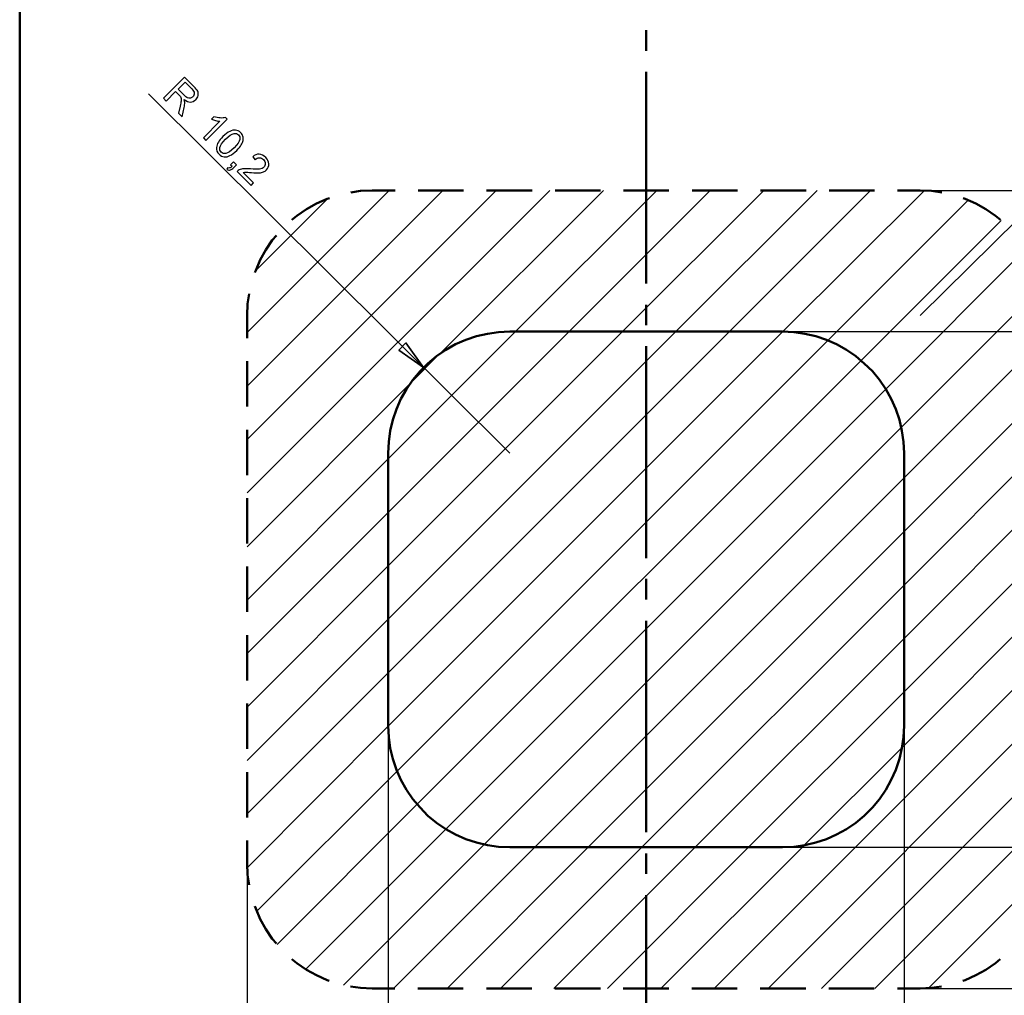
# Model space of a CAD drawing. Header units: centimetres. Extents: x -94 to 21, y -30 to 196.
# Tile 102 of 143: x -12.55 to -4.29, y 21.53 to 29.72. Entities that reach past the tile are written whole.
import ezdxf

# ---------------------------------------------------------------- set-up
doc = ezdxf.new("R2010")
doc.units = ezdxf.units.CM
doc.header["$MEASUREMENT"] = 0
doc.layers.add('Ebene 1', color=7, linetype='Continuous')

msp = doc.modelspace()

# ---------------------------------------------------------------- linework, layer by layer
at = {"layer": 'Ebene 1', "lineweight": 50}
for points in [[(-12.55447, 30.16827), (-12.55447, 30.16827), (-12.55447, 19.70982), (-12.55447, 19.70982)], [(-7.29455, 29.63487), (-7.29455, 29.63487), (-7.29455, 29.4613), (-7.29455, 29.4613)], [(-7.29455, 29.2835), (-7.29455, 29.2835), (-7.29455, 27.50762), (-7.29455, 27.50762)], [(-7.29455, 27.32982), (-7.29455, 27.32982), (-7.29455, 27.15837), (-7.29455, 27.15837)], [(-8.89475, 26.9975), (-8.89475, 26.9975), (-8.80797, 27.0356), (-8.80797, 27.0356)], [(-8.80797, 27.0356), (-8.80797, 27.0356), (-8.71907, 27.06524), (-8.71907, 27.06524)], [(-8.71907, 27.06524), (-8.71907, 27.06524), (-8.62805, 27.0864), (-8.62805, 27.0864)], [(-8.62805, 27.0864), (-8.62805, 27.0864), (-8.53492, 27.0991), (-8.53492, 27.0991)], [(-8.53492, 27.0991), (-8.53492, 27.0991), (-8.43967, 27.10334), (-8.43967, 27.10334)], [(-6.14943, 27.10334), (-6.14943, 27.10334), (-8.43967, 27.10334), (-8.43967, 27.10334)], [(-6.14943, 27.10334), (-6.14943, 27.10334), (-6.0563, 27.0991), (-6.0563, 27.0991)], [(-6.0563, 27.0991), (-6.0563, 27.0991), (-5.96317, 27.0864), (-5.96317, 27.0864)], [(-5.96317, 27.0864), (-5.96317, 27.0864), (-5.87003, 27.06524), (-5.87003, 27.06524)], [(-5.87003, 27.06524), (-5.87003, 27.06524), (-5.78113, 27.0356), (-5.78113, 27.0356)], [(-5.78113, 27.0356), (-5.78113, 27.0356), (-5.69647, 26.9975), (-5.69647, 26.9975)], [(-9.05562, 26.89802), (-9.05562, 26.89802), (-8.9773, 26.95094), (-8.9773, 26.95094)], [(-8.9773, 26.95094), (-8.9773, 26.95094), (-8.89475, 26.9975), (-8.89475, 26.9975)], [(-7.29455, 26.98057), (-7.29455, 26.98057), (-7.29455, 25.20257), (-7.29455, 25.20257)], [(-5.69647, 26.9975), (-5.69647, 26.9975), (-5.61392, 26.95094), (-5.61392, 26.95094)], [(-5.61392, 26.95094), (-5.61392, 26.95094), (-5.5356, 26.89802), (-5.5356, 26.89802)], [(-9.12758, 26.83664), (-9.12758, 26.83664), (-9.05562, 26.89802), (-9.05562, 26.89802)], [(-5.5356, 26.89802), (-5.5356, 26.89802), (-5.46363, 26.83664), (-5.46363, 26.83664)], [(-9.1932, 26.77102), (-9.1932, 26.77102), (-9.12758, 26.83664), (-9.12758, 26.83664)], [(-5.46363, 26.83664), (-5.46363, 26.83664), (-5.3959, 26.77102), (-5.3959, 26.77102)], [(-9.25458, 26.69905), (-9.25458, 26.69905), (-9.1932, 26.77102), (-9.1932, 26.77102)], [(-5.3959, 26.77102), (-5.3959, 26.77102), (-5.33663, 26.69905), (-5.33663, 26.69905)], [(-9.35407, 26.53819), (-9.35407, 26.53819), (-9.3075, 26.62074), (-9.3075, 26.62074)], [(-9.3075, 26.62074), (-9.3075, 26.62074), (-9.25458, 26.69905), (-9.25458, 26.69905)], [(-5.33663, 26.69905), (-5.33663, 26.69905), (-5.28372, 26.62074), (-5.28372, 26.62074)], [(-5.28372, 26.62074), (-5.28372, 26.62074), (-5.23715, 26.53819), (-5.23715, 26.53819)], [(-9.39217, 26.4514), (-9.39217, 26.4514), (-9.35407, 26.53819), (-9.35407, 26.53819)], [(-5.23715, 26.53819), (-5.23715, 26.53819), (-5.19905, 26.4514), (-5.19905, 26.4514)], [(-9.4218, 26.3625), (-9.4218, 26.3625), (-9.39217, 26.4514), (-9.39217, 26.4514)], [(-5.19905, 26.4514), (-5.19905, 26.4514), (-5.16942, 26.3625), (-5.16942, 26.3625)], [(-9.44297, 26.27149), (-9.44297, 26.27149), (-9.4218, 26.3625), (-9.4218, 26.3625)], [(-5.16942, 26.3625), (-5.16942, 26.3625), (-5.14825, 26.27149), (-5.14825, 26.27149)], [(-9.45567, 26.17835), (-9.45567, 26.17835), (-9.44297, 26.27149), (-9.44297, 26.27149)], [(-5.14825, 26.27149), (-5.14825, 26.27149), (-5.13555, 26.17835), (-5.13555, 26.17835)], [(-9.4599, 26.0831), (-9.4599, 26.0831), (-9.45567, 26.17835), (-9.45567, 26.17835)], [(-5.13555, 26.17835), (-5.13555, 26.17835), (-5.1292, 26.0831), (-5.1292, 26.0831)], [(-9.4599, 26.0831), (-9.4599, 26.0831), (-9.4599, 23.79287), (-9.4599, 23.79287)], [(-5.1292, 23.79287), (-5.1292, 23.79287), (-5.1292, 26.0831), (-5.1292, 26.0831)], [(-7.29455, 25.02688), (-7.29455, 25.02688), (-7.29455, 24.85332), (-7.29455, 24.85332)], [(-7.29455, 24.67552), (-7.29455, 24.67552), (-7.29455, 22.89963), (-7.29455, 22.89963)], [(-9.45567, 23.69974), (-9.45567, 23.69974), (-9.4599, 23.79287), (-9.4599, 23.79287)], [(-5.1292, 23.79287), (-5.1292, 23.79287), (-5.13555, 23.69974), (-5.13555, 23.69974)], [(-9.44297, 23.6066), (-9.44297, 23.6066), (-9.45567, 23.69974), (-9.45567, 23.69974)], [(-5.13555, 23.69974), (-5.13555, 23.69974), (-5.14825, 23.6066), (-5.14825, 23.6066)], [(-9.4218, 23.51559), (-9.4218, 23.51559), (-9.44297, 23.6066), (-9.44297, 23.6066)], [(-5.14825, 23.6066), (-5.14825, 23.6066), (-5.16942, 23.51559), (-5.16942, 23.51559)], [(-9.39217, 23.42457), (-9.39217, 23.42457), (-9.4218, 23.51559), (-9.4218, 23.51559)], [(-5.16942, 23.51559), (-5.16942, 23.51559), (-5.19905, 23.42457), (-5.19905, 23.42457)], [(-9.35407, 23.3399), (-9.35407, 23.3399), (-9.39217, 23.42457), (-9.39217, 23.42457)], [(-5.19905, 23.42457), (-5.19905, 23.42457), (-5.23715, 23.3399), (-5.23715, 23.3399)], [(-9.3075, 23.25735), (-9.3075, 23.25735), (-9.35407, 23.3399), (-9.35407, 23.3399)], [(-5.23715, 23.3399), (-5.23715, 23.3399), (-5.28372, 23.25735), (-5.28372, 23.25735)], [(-9.25458, 23.17904), (-9.25458, 23.17904), (-9.3075, 23.25735), (-9.3075, 23.25735)], [(-5.28372, 23.25735), (-5.28372, 23.25735), (-5.33663, 23.17904), (-5.33663, 23.17904)], [(-9.1932, 23.10707), (-9.1932, 23.10707), (-9.25458, 23.17904), (-9.25458, 23.17904)], [(-5.33663, 23.17904), (-5.33663, 23.17904), (-5.3959, 23.10707), (-5.3959, 23.10707)], [(-9.12758, 23.03934), (-9.12758, 23.03934), (-9.1932, 23.10707), (-9.1932, 23.10707)], [(-5.3959, 23.10707), (-5.3959, 23.10707), (-5.46363, 23.03934), (-5.46363, 23.03934)], [(-9.05562, 22.98007), (-9.05562, 22.98007), (-9.12758, 23.03934), (-9.12758, 23.03934)], [(-8.9773, 22.92715), (-8.9773, 22.92715), (-9.05562, 22.98007), (-9.05562, 22.98007)], [(-5.5356, 22.98007), (-5.5356, 22.98007), (-5.61392, 22.92715), (-5.61392, 22.92715)], [(-5.46363, 23.03934), (-5.46363, 23.03934), (-5.5356, 22.98007), (-5.5356, 22.98007)], [(-8.89475, 22.88059), (-8.89475, 22.88059), (-8.9773, 22.92715), (-8.9773, 22.92715)], [(-5.61392, 22.92715), (-5.61392, 22.92715), (-5.69647, 22.88059), (-5.69647, 22.88059)], [(-8.80797, 22.84249), (-8.80797, 22.84249), (-8.89475, 22.88059), (-8.89475, 22.88059)], [(-8.71907, 22.81285), (-8.71907, 22.81285), (-8.80797, 22.84249), (-8.80797, 22.84249)], [(-5.78113, 22.84249), (-5.78113, 22.84249), (-5.87003, 22.81285), (-5.87003, 22.81285)], [(-5.69647, 22.88059), (-5.69647, 22.88059), (-5.78113, 22.84249), (-5.78113, 22.84249)], [(-8.62805, 22.79169), (-8.62805, 22.79169), (-8.71907, 22.81285), (-8.71907, 22.81285)], [(-8.53492, 22.77899), (-8.53492, 22.77899), (-8.62805, 22.79169), (-8.62805, 22.79169)], [(-8.43967, 22.77475), (-8.43967, 22.77475), (-8.53492, 22.77899), (-8.53492, 22.77899)], [(-8.43967, 22.77475), (-8.43967, 22.77475), (-6.14943, 22.77475), (-6.14943, 22.77475)], [(-6.0563, 22.77899), (-6.0563, 22.77899), (-6.14943, 22.77475), (-6.14943, 22.77475)], [(-5.96317, 22.79169), (-5.96317, 22.79169), (-6.0563, 22.77899), (-6.0563, 22.77899)], [(-5.87003, 22.81285), (-5.87003, 22.81285), (-5.96317, 22.79169), (-5.96317, 22.79169)], [(-7.29455, 22.72183), (-7.29455, 22.72183), (-7.29455, 22.55038), (-7.29455, 22.55038)], [(-7.29455, 22.37258), (-7.29455, 22.37258), (-7.29455, 20.59458), (-7.29455, 20.59458)]]:
    msp.add_open_spline(points, degree=3, dxfattribs=at)
at = {"layer": 'Ebene 1', "lineweight": 25}
for points in [[(-4.99585, 27.2388), (-4.99585, 27.2388), (-2.73737, 29.46765), (-2.73737, 29.46765)], [(-4.99585, 28.28867), (-4.99585, 28.28867), (-0.22488, 28.28867), (-0.22488, 28.28867)], [(-10.64523, 22.63929), (-10.64523, 22.63929), (-10.64523, 17.34762), (-10.64523, 17.34762)], [(-4.99585, 21.58942), (-4.99585, 21.58942), (-0.22488, 21.58942), (-0.22488, 21.58942)]]:
    msp.add_open_spline(points, degree=3, dxfattribs=at)
at = {"layer": 'Ebene 1', "color": 252}
for points, knots in [([(-11.34737, 29.06291), (-11.34737, 29.06291), (-11.17055, 29.24096), (-11.17055, 29.24096), (-11.17055, 29.24096), (-11.09163, 29.1626), (-11.09163, 29.1626), (-11.07576, 29.14683), (-11.0653, 29.13324), (-11.06022, 29.12185), (-11.05515, 29.11047), (-11.05415, 29.09828), (-11.05724, 29.08531), (-11.06034, 29.07233), (-11.06678, 29.06094), (-11.07649, 29.05116), (-11.08905, 29.03852), (-11.10373, 29.03195), (-11.1205, 29.03139), (-11.13727, 29.03083), (-11.1553, 29.03788), (-11.17472, 29.05247), (-11.17142, 29.04327), (-11.16966, 29.03559), (-11.16932, 29.02949), (-11.16869, 29.01635), (-11.17004, 29.00198), (-11.17338, 28.98644), (-11.17338, 28.98644), (-11.19074, 28.90736), (-11.19074, 28.90736), (-11.19074, 28.90736), (-11.22017, 28.93658), (-11.22017, 28.93658), (-11.22017, 28.93658), (-11.20691, 28.99702), (-11.20691, 28.99702), (-11.20309, 29.01454), (-11.20066, 29.02835), (-11.19946, 29.03843), (-11.19829, 29.04855), (-11.19836, 29.05644), (-11.19963, 29.06222), (-11.20088, 29.06792), (-11.20293, 29.07308), (-11.20567, 29.07761), (-11.20778, 29.08078), (-11.21185, 29.08539), (-11.21794, 29.09144), (-11.21794, 29.09144), (-11.24522, 29.11853), (-11.24522, 29.11853), (-11.24522, 29.11853), (-11.32375, 29.03945), (-11.32375, 29.03945), (-11.32375, 29.03945), (-11.34737, 29.06291), (-11.34737, 29.06291)], [0, 0, 0, 0, 0.0526316, 0.0526316, 0.0526316, 0.1052632, 0.1052632, 0.1052632, 0.1578947, 0.1578947, 0.1578947, 0.2105263, 0.2105263, 0.2105263, 0.2631579, 0.2631579, 0.2631579, 0.3157895, 0.3157895, 0.3157895, 0.3684211, 0.3684211, 0.3684211, 0.4210526, 0.4210526, 0.4210526, 0.4736842, 0.4736842, 0.4736842, 0.5263158, 0.5263158, 0.5263158, 0.5789474, 0.5789474, 0.5789474, 0.6315789, 0.6315789, 0.6315789, 0.6842105, 0.6842105, 0.6842105, 0.7368421, 0.7368421, 0.7368421, 0.7894737, 0.7894737, 0.7894737, 0.8421053, 0.8421053, 0.8421053, 0.8947368, 0.8947368, 0.8947368, 0.9473684, 0.9473684, 0.9473684, 1, 1, 1, 1]), ([(-11.22497, 29.13892), (-11.22497, 29.13892), (-11.1744, 29.0887), (-11.1744, 29.0887), (-11.16362, 29.078), (-11.15413, 29.07081), (-11.14586, 29.06703), (-11.13762, 29.06322), (-11.12949, 29.06222), (-11.12148, 29.06406), (-11.11348, 29.06582), (-11.10663, 29.06956), (-11.10091, 29.07533), (-11.09255, 29.08374), (-11.08866, 29.0937), (-11.08937, 29.10518), (-11.09007, 29.11667), (-11.09701, 29.12891), (-11.11015, 29.14196), (-11.11015, 29.14196), (-11.16644, 29.19786), (-11.16644, 29.19786), (-11.16644, 29.19786), (-11.22497, 29.13892), (-11.22497, 29.13892)], [0, 0, 0, 0, 0.125, 0.125, 0.125, 0.25, 0.25, 0.25, 0.375, 0.375, 0.375, 0.5, 0.5, 0.5, 0.625, 0.625, 0.625, 0.75, 0.75, 0.75, 0.875, 0.875, 0.875, 1, 1, 1, 1]), ([(-10.99086, 28.70902), (-10.99086, 28.70902), (-11.01275, 28.73076), (-11.01275, 28.73076), (-11.01275, 28.73076), (-10.87437, 28.8701), (-10.87437, 28.8701), (-10.88465, 28.87026), (-10.89656, 28.87213), (-10.91007, 28.87559), (-10.9236, 28.87906), (-10.93505, 28.88294), (-10.94432, 28.88721), (-10.94432, 28.88721), (-10.92333, 28.90834), (-10.92333, 28.90834), (-10.90542, 28.90192), (-10.88782, 28.89826), (-10.8705, 28.89738), (-10.85323, 28.89645), (-10.83887, 28.8979), (-10.8274, 28.90182), (-10.8274, 28.90182), (-10.8133, 28.88783), (-10.8133, 28.88783), (-10.8133, 28.88783), (-10.99086, 28.70902), (-10.99086, 28.70902)], [0, 0, 0, 0, 0.1111111, 0.1111111, 0.1111111, 0.2222222, 0.2222222, 0.2222222, 0.3333333, 0.3333333, 0.3333333, 0.4444444, 0.4444444, 0.4444444, 0.5555556, 0.5555556, 0.5555556, 0.6666667, 0.6666667, 0.6666667, 0.7777778, 0.7777778, 0.7777778, 0.8888889, 0.8888889, 0.8888889, 1, 1, 1, 1]), ([(-10.84809, 28.74082), (-10.82722, 28.76184), (-10.80819, 28.77669), (-10.79113, 28.78526), (-10.77397, 28.79382), (-10.75771, 28.79735), (-10.74229, 28.7958), (-10.72692, 28.79427), (-10.71277, 28.78706), (-10.69984, 28.77421), (-10.69031, 28.76475), (-10.68383, 28.75453), (-10.6804, 28.74346), (-10.67701, 28.73245), (-10.67656, 28.72097), (-10.67912, 28.70911), (-10.68165, 28.69728), (-10.68677, 28.68483), (-10.69444, 28.6718), (-10.70208, 28.65872), (-10.7147, 28.64335), (-10.7322, 28.62573), (-10.75294, 28.60484), (-10.77189, 28.59007), (-10.78892, 28.58147), (-10.80598, 28.57282), (-10.82225, 28.56929), (-10.83771, 28.5708), (-10.85311, 28.57228), (-10.86735, 28.5795), (-10.88037, 28.59242), (-10.89748, 28.60942), (-10.9049, 28.6289), (-10.90254, 28.65083), (-10.89945, 28.6774), (-10.88131, 28.70737), (-10.84809, 28.74082)], [0, 0, 0, 0, 0.0833333, 0.0833333, 0.0833333, 0.1666667, 0.1666667, 0.1666667, 0.25, 0.25, 0.25, 0.3333333, 0.3333333, 0.3333333, 0.4166667, 0.4166667, 0.4166667, 0.5, 0.5, 0.5, 0.5833333, 0.5833333, 0.5833333, 0.6666667, 0.6666667, 0.6666667, 0.75, 0.75, 0.75, 0.8333333, 0.8333333, 0.8333333, 0.9166667, 0.9166667, 0.9166667, 1, 1, 1, 1]), ([(-10.82579, 28.71852), (-10.85489, 28.68921), (-10.87083, 28.66636), (-10.87355, 28.64994), (-10.8763, 28.63349), (-10.87262, 28.6203), (-10.86258, 28.61033), (-10.85255, 28.60037), (-10.83928, 28.59682), (-10.82285, 28.59969), (-10.80638, 28.60259), (-10.78367, 28.61866), (-10.75466, 28.64788), (-10.72556, 28.67718), (-10.70961, 28.70004), (-10.7069, 28.71645), (-10.70411, 28.73285), (-10.70788, 28.74613), (-10.71812, 28.7563), (-10.72815, 28.76627), (-10.74043, 28.76999), (-10.75488, 28.76745), (-10.77312, 28.76409), (-10.79677, 28.74774), (-10.82579, 28.71852)], [0, 0, 0, 0, 0.125, 0.125, 0.125, 0.25, 0.25, 0.25, 0.375, 0.375, 0.375, 0.5, 0.5, 0.5, 0.625, 0.625, 0.625, 0.75, 0.75, 0.75, 0.875, 0.875, 0.875, 1, 1, 1, 1]), ([(-10.78397, 28.50376), (-10.78397, 28.50376), (-10.75927, 28.52863), (-10.75927, 28.52863), (-10.75927, 28.52863), (-10.7344, 28.50394), (-10.7344, 28.50394), (-10.7344, 28.50394), (-10.7591, 28.47906), (-10.7591, 28.47906), (-10.76819, 28.4699), (-10.77717, 28.4641), (-10.78605, 28.4617), (-10.79488, 28.45928), (-10.80442, 28.46003), (-10.81456, 28.464), (-10.81456, 28.464), (-10.81114, 28.47938), (-10.81114, 28.47938), (-10.80449, 28.4768), (-10.79812, 28.47641), (-10.79209, 28.47817), (-10.78599, 28.47993), (-10.77915, 28.48432), (-10.77157, 28.49145), (-10.77157, 28.49145), (-10.78397, 28.50376), (-10.78397, 28.50376)], [0, 0, 0, 0, 0.1111111, 0.1111111, 0.1111111, 0.2222222, 0.2222222, 0.2222222, 0.3333333, 0.3333333, 0.3333333, 0.4444444, 0.4444444, 0.4444444, 0.5555556, 0.5555556, 0.5555556, 0.6666667, 0.6666667, 0.6666667, 0.7777778, 0.7777778, 0.7777778, 0.8888889, 0.8888889, 0.8888889, 1, 1, 1, 1]), ([(-10.59042, 28.35256), (-10.59042, 28.35256), (-10.61117, 28.33167), (-10.61117, 28.33167), (-10.61117, 28.33167), (-10.72905, 28.44874), (-10.72905, 28.44874), (-10.72399, 28.45417), (-10.7181, 28.45835), (-10.71137, 28.46139), (-10.70041, 28.46639), (-10.6877, 28.46949), (-10.67332, 28.47061), (-10.65896, 28.47174), (-10.64053, 28.47122), (-10.61806, 28.46907), (-10.58302, 28.4658), (-10.55745, 28.46535), (-10.54138, 28.46785), (-10.52528, 28.47029), (-10.51313, 28.47567), (-10.50489, 28.48396), (-10.49629, 28.49262), (-10.49216, 28.503), (-10.49244, 28.51515), (-10.49277, 28.52725), (-10.49794, 28.5383), (-10.50793, 28.54822), (-10.5185, 28.55871), (-10.53008, 28.56396), (-10.54267, 28.56396), (-10.55523, 28.564), (-10.56707, 28.55846), (-10.57822, 28.5474), (-10.57822, 28.5474), (-10.59839, 28.57186), (-10.59839, 28.57186), (-10.58022, 28.58709), (-10.56174, 28.59409), (-10.54298, 28.59291), (-10.52418, 28.5917), (-10.50635, 28.58272), (-10.4894, 28.56588), (-10.47232, 28.54892), (-10.46346, 28.53073), (-10.46294, 28.51136), (-10.46237, 28.49195), (-10.46908, 28.47524), (-10.483, 28.46123), (-10.49008, 28.4541), (-10.49848, 28.44854), (-10.50826, 28.44459), (-10.51804, 28.44054), (-10.53009, 28.4381), (-10.54442, 28.43719), (-10.55875, 28.43636), (-10.58039, 28.43702), (-10.60923, 28.43932), (-10.63332, 28.44134), (-10.64919, 28.44227), (-10.65683, 28.44205), (-10.66447, 28.44182), (-10.67144, 28.44092), (-10.67784, 28.43937), (-10.67784, 28.43937), (-10.59042, 28.35256), (-10.59042, 28.35256)], [0, 0, 0, 0, 0.0454545, 0.0454545, 0.0454545, 0.0909091, 0.0909091, 0.0909091, 0.1363636, 0.1363636, 0.1363636, 0.1818182, 0.1818182, 0.1818182, 0.2272727, 0.2272727, 0.2272727, 0.2727273, 0.2727273, 0.2727273, 0.3181818, 0.3181818, 0.3181818, 0.3636364, 0.3636364, 0.3636364, 0.4090909, 0.4090909, 0.4090909, 0.4545455, 0.4545455, 0.4545455, 0.5, 0.5, 0.5, 0.5454545, 0.5454545, 0.5454545, 0.5909091, 0.5909091, 0.5909091, 0.6363636, 0.6363636, 0.6363636, 0.6818182, 0.6818182, 0.6818182, 0.7272727, 0.7272727, 0.7272727, 0.7727273, 0.7727273, 0.7727273, 0.8181818, 0.8181818, 0.8181818, 0.8636364, 0.8636364, 0.8636364, 0.9090909, 0.9090909, 0.9090909, 0.9545455, 0.9545455, 0.9545455, 1, 1, 1, 1]), ([(-9.31173, 27.00809), (-9.31173, 27.00809), (-9.16357, 26.80277), (-9.16357, 26.80277), (-9.16357, 26.80277), (-9.371, 26.94882), (-9.371, 26.94882), (-9.371, 26.94882), (-9.31173, 27.00809), (-9.31173, 27.00809)], [0, 0, 0, 0, 0.3333333, 0.3333333, 0.3333333, 0.6666667, 0.6666667, 0.6666667, 1, 1, 1, 1])]:
    msp.add_open_spline(points, degree=3, knots=knots, dxfattribs=at)
at = {"layer": 'Ebene 1', "color": 252, "lineweight": 25}
for points in [[(-8.43967, 26.0831), (-8.43967, 26.0831), (-11.47285, 29.09935), (-11.47285, 29.09935)], [(-6.14943, 27.10334), (-6.14943, 27.10334), (-1.29168, 27.10334), (-1.29168, 27.10334)], [(-9.371, 26.94882), (-9.371, 26.94882), (-9.31173, 27.00809), (-9.31173, 27.00809)], [(-9.16357, 26.80277), (-9.16357, 26.80277), (-9.371, 26.94882), (-9.371, 26.94882)], [(-9.31173, 27.00809), (-9.31173, 27.00809), (-9.16357, 26.80277), (-9.16357, 26.80277)], [(-9.4599, 23.79287), (-9.4599, 23.79287), (-9.4599, 18.3488), (-9.4599, 18.3488)], [(-5.1292, 23.79287), (-5.1292, 23.79287), (-5.1292, 18.3488), (-5.1292, 18.3488)], [(-6.14943, 22.77475), (-6.14943, 22.77475), (-1.29168, 22.77475), (-1.29168, 22.77475)]]:
    msp.add_open_spline(points, degree=3, dxfattribs=at)
at = {"layer": 'Ebene 1', "color": 1, "lineweight": 35}
for points in [[(-9.45143, 28.28867), (-9.45143, 28.28867), (-10.64523, 27.09487), (-10.64523, 27.09487)], [(-9.0027, 28.28867), (-9.0027, 28.28867), (-10.64523, 26.64614), (-10.64523, 26.64614)], [(-8.55397, 28.28867), (-8.55397, 28.28867), (-10.64523, 26.1974), (-10.64523, 26.1974)], [(-8.10523, 28.28867), (-8.10523, 28.28867), (-10.64523, 25.74867), (-10.64523, 25.74867)], [(-7.65438, 28.28867), (-7.65438, 28.28867), (-9.0281, 26.91707), (-9.0281, 26.91707)], [(-7.20565, 28.28867), (-7.20565, 28.28867), (-8.39098, 27.10334), (-8.39098, 27.10334)], [(-6.75692, 28.28867), (-6.75692, 28.28867), (-7.94225, 27.10334), (-7.94225, 27.10334)], [(-6.30818, 28.28867), (-6.30818, 28.28867), (-7.49352, 27.10334), (-7.49352, 27.10334)], [(-5.85945, 28.28867), (-5.85945, 28.28867), (-7.04478, 27.10334), (-7.04478, 27.10334)], [(-5.41072, 28.28867), (-5.41072, 28.28867), (-6.59605, 27.10334), (-6.59605, 27.10334)], [(-4.96198, 28.28655), (-4.96198, 28.28655), (-6.14732, 27.10334), (-6.14732, 27.10334)], [(-9.97002, 28.21882), (-9.97002, 28.21882), (-10.57538, 27.61345), (-10.57538, 27.61345)], [(-4.59157, 28.20824), (-4.59157, 28.20824), (-5.77055, 27.02925), (-5.77055, 27.02925)], [(-4.31428, 28.03679), (-4.31428, 28.03679), (-5.49115, 26.85992), (-5.49115, 26.85992)], [(-5.28372, 26.62074), (-5.28372, 26.62074), (-4.10685, 27.7976), (-4.10685, 27.7976)], [(-5.1546, 26.299), (-5.1546, 26.299), (-3.9735, 27.4801), (-3.9735, 27.4801)], [(-8.39098, 27.10333), (-8.39098, 27.10333), (-9.4599, 26.03442), (-9.4599, 26.03442)], [(-7.94225, 27.10333), (-7.94225, 27.10333), (-9.4599, 25.58568), (-9.4599, 25.58568)], [(-7.49352, 27.10333), (-7.49352, 27.10333), (-9.4599, 25.13695), (-9.4599, 25.13695)], [(-7.04478, 27.10333), (-7.04478, 27.10333), (-9.4599, 24.68822), (-9.4599, 24.68822)], [(-6.59605, 27.10333), (-6.59605, 27.10333), (-9.4599, 24.23948), (-9.4599, 24.23948)], [(-6.14732, 27.10333), (-6.14732, 27.10333), (-9.4599, 23.79075), (-9.4599, 23.79075)], [(-8.39098, 27.10333), (-8.39098, 27.10333), (-9.4599, 26.03442), (-9.4599, 26.03442)], [(-7.94225, 27.10333), (-7.94225, 27.10333), (-9.4599, 25.58568), (-9.4599, 25.58568)], [(-7.49352, 27.10333), (-7.49352, 27.10333), (-9.4599, 25.13695), (-9.4599, 25.13695)], [(-7.04478, 27.10333), (-7.04478, 27.10333), (-9.4599, 24.68822), (-9.4599, 24.68822)], [(-6.59605, 27.10333), (-6.59605, 27.10333), (-9.4599, 24.23948), (-9.4599, 24.23948)], [(-6.14732, 27.10333), (-6.14732, 27.10333), (-9.4599, 23.79075), (-9.4599, 23.79075)], [(-5.1292, 25.87567), (-5.1292, 25.87567), (-3.94598, 27.05889), (-3.94598, 27.05889)], [(-5.77055, 27.02925), (-5.77055, 27.02925), (-9.38582, 23.41398), (-9.38582, 23.41398)], [(-5.77055, 27.02925), (-5.77055, 27.02925), (-9.38582, 23.41398), (-9.38582, 23.41398)], [(-9.02598, 26.91918), (-9.02598, 26.91918), (-9.27575, 26.66942), (-9.27575, 26.66942)], [(-9.02598, 26.91918), (-9.02598, 26.91918), (-9.27575, 26.66942), (-9.27575, 26.66942)], [(-5.49115, 26.86203), (-5.49115, 26.86203), (-9.2186, 23.13458), (-9.2186, 23.13458)], [(-5.49115, 26.86203), (-5.49115, 26.86203), (-9.2186, 23.13458), (-9.2186, 23.13458)], [(-9.27363, 26.67154), (-9.27363, 26.67154), (-10.64523, 25.29782), (-10.64523, 25.29782)], [(-8.9773, 22.92715), (-8.9773, 22.92715), (-5.28372, 26.62073), (-5.28372, 26.62073)], [(-8.9773, 22.92715), (-8.9773, 22.92715), (-5.28372, 26.62073), (-5.28372, 26.62073)], [(-5.1292, 25.42482), (-5.1292, 25.42482), (-3.94598, 26.61015), (-3.94598, 26.61015)], [(-8.65557, 22.79803), (-8.65557, 22.79803), (-5.1546, 26.299), (-5.1546, 26.299)], [(-8.65557, 22.79803), (-8.65557, 22.79803), (-5.1546, 26.299), (-5.1546, 26.299)], [(-5.1292, 24.97609), (-5.1292, 24.97609), (-3.94598, 26.16142), (-3.94598, 26.16142)], [(-9.4599, 26.03442), (-9.4599, 26.03442), (-10.64523, 24.84909), (-10.64523, 24.84909)], [(-8.23012, 22.77475), (-8.23012, 22.77475), (-5.1292, 25.87567), (-5.1292, 25.87567)], [(-8.23012, 22.77475), (-8.23012, 22.77475), (-5.1292, 25.87567), (-5.1292, 25.87567)], [(-5.1292, 24.52735), (-5.1292, 24.52735), (-3.94598, 25.71269), (-3.94598, 25.71269)], [(-9.4599, 25.58569), (-9.4599, 25.58569), (-10.64523, 24.40035), (-10.64523, 24.40035)], [(-7.78138, 22.77475), (-7.78138, 22.77475), (-5.1292, 25.42482), (-5.1292, 25.42482)], [(-7.78138, 22.77475), (-7.78138, 22.77475), (-5.1292, 25.42482), (-5.1292, 25.42482)], [(-5.1292, 24.07862), (-5.1292, 24.07862), (-3.94598, 25.26395), (-3.94598, 25.26395)], [(-9.4599, 25.13695), (-9.4599, 25.13695), (-10.64523, 23.95162), (-10.64523, 23.95162)], [(-7.33265, 22.77475), (-7.33265, 22.77475), (-5.1292, 24.97608), (-5.1292, 24.97608)], [(-7.33265, 22.77475), (-7.33265, 22.77475), (-5.1292, 24.97608), (-5.1292, 24.97608)], [(-5.14613, 23.61295), (-5.14613, 23.61295), (-3.94598, 24.81522), (-3.94598, 24.81522)], [(-9.4599, 24.68822), (-9.4599, 24.68822), (-10.64523, 23.50289), (-10.64523, 23.50289)], [(-6.88392, 22.77475), (-6.88392, 22.77475), (-5.1292, 24.52735), (-5.1292, 24.52735)], [(-6.88392, 22.77475), (-6.88392, 22.77475), (-5.1292, 24.52735), (-5.1292, 24.52735)], [(-6.72305, 21.58942), (-6.72305, 21.58942), (-3.94598, 24.36649), (-3.94598, 24.36649)], [(-9.4599, 24.23949), (-9.4599, 24.23949), (-10.64523, 23.05415), (-10.64523, 23.05415)], [(-6.43518, 22.77475), (-6.43518, 22.77475), (-5.1292, 24.07862), (-5.1292, 24.07862)], [(-6.43518, 22.77475), (-6.43518, 22.77475), (-5.1292, 24.07862), (-5.1292, 24.07862)], [(-6.2722, 21.58942), (-6.2722, 21.58942), (-3.94598, 23.91564), (-3.94598, 23.91564)], [(-9.4599, 23.79075), (-9.4599, 23.79075), (-10.64312, 22.60542), (-10.64312, 22.60542)], [(-5.96952, 22.79168), (-5.96952, 22.79168), (-5.14613, 23.61295), (-5.14613, 23.61295)], [(-5.96952, 22.79168), (-5.96952, 22.79168), (-5.14613, 23.61295), (-5.14613, 23.61295)], [(-9.38582, 23.41399), (-9.38582, 23.41399), (-10.5648, 22.23712), (-10.5648, 22.23712)], [(-5.82347, 21.58942), (-5.82347, 21.58942), (-3.94598, 23.4669), (-3.94598, 23.4669)], [(-9.21648, 23.13458), (-9.21648, 23.13458), (-10.39335, 21.95772), (-10.39335, 21.95772)], [(-5.37473, 21.58942), (-5.37473, 21.58942), (-3.94598, 23.01817), (-3.94598, 23.01817)], [(-10.15205, 21.75028), (-10.15205, 21.75028), (-8.9773, 22.92715), (-8.9773, 22.92715)], [(-9.83667, 21.61694), (-9.83667, 21.61694), (-8.65557, 22.79804), (-8.65557, 22.79804)], [(-9.41545, 21.58942), (-9.41545, 21.58942), (-8.23012, 22.77475), (-8.23012, 22.77475)], [(-8.96672, 21.58942), (-8.96672, 21.58942), (-7.78138, 22.77475), (-7.78138, 22.77475)], [(-8.51798, 21.58942), (-8.51798, 21.58942), (-7.33265, 22.77475), (-7.33265, 22.77475)], [(-8.06925, 21.58942), (-8.06925, 21.58942), (-6.88392, 22.77475), (-6.88392, 22.77475)], [(-7.62052, 21.58942), (-7.62052, 21.58942), (-6.43518, 22.77475), (-6.43518, 22.77475)], [(-7.17178, 21.58942), (-7.17178, 21.58942), (-5.96952, 22.78957), (-5.96952, 22.78957)], [(-4.92388, 21.59154), (-4.92388, 21.59154), (-3.9481, 22.56732), (-3.9481, 22.56732)]]:
    msp.add_open_spline(points, degree=3, dxfattribs=at)
at = {"layer": 'Ebene 1', "color": 1, "lineweight": 50}
for points in [[(-9.69273, 28.28444), (-9.69273, 28.28444), (-9.77528, 28.27174), (-9.77528, 28.27174)], [(-9.59537, 28.28867), (-9.59537, 28.28867), (-9.69273, 28.28444), (-9.69273, 28.28444)], [(-9.40275, 28.28867), (-9.40275, 28.28867), (-9.59537, 28.28867), (-9.59537, 28.28867)], [(-8.82913, 28.28867), (-8.82913, 28.28867), (-9.21013, 28.28867), (-9.21013, 28.28867)], [(-8.2534, 28.28867), (-8.2534, 28.28867), (-8.6344, 28.28867), (-8.6344, 28.28867)], [(-7.67767, 28.28867), (-7.67767, 28.28867), (-8.05867, 28.28867), (-8.05867, 28.28867)], [(-7.10405, 28.28867), (-7.10405, 28.28867), (-7.48505, 28.28867), (-7.48505, 28.28867)], [(-6.52832, 28.28867), (-6.52832, 28.28867), (-6.90932, 28.28867), (-6.90932, 28.28867)], [(-5.95258, 28.28867), (-5.95258, 28.28867), (-6.3357, 28.28867), (-6.3357, 28.28867)], [(-5.37897, 28.28867), (-5.37897, 28.28867), (-5.75997, 28.28867), (-5.75997, 28.28867)], [(-4.99585, 28.28867), (-4.99585, 28.28867), (-5.18423, 28.28867), (-5.18423, 28.28867)], [(-4.89848, 28.28443), (-4.89848, 28.28443), (-4.99585, 28.28867), (-4.99585, 28.28867)], [(-4.81382, 28.27173), (-4.81382, 28.27173), (-4.89848, 28.28443), (-4.89848, 28.28443)], [(-9.97425, 28.21882), (-9.97425, 28.21882), (-10.06315, 28.1786), (-10.06315, 28.1786)], [(-9.95308, 28.22517), (-9.95308, 28.22517), (-9.97425, 28.21882), (-9.97425, 28.21882)], [(-4.61697, 28.21882), (-4.61697, 28.21882), (-4.6339, 28.22305), (-4.6339, 28.22305)], [(-4.52807, 28.1786), (-4.52807, 28.1786), (-4.61697, 28.21882), (-4.61697, 28.21882)], [(-10.14782, 28.13204), (-10.14782, 28.13204), (-10.22825, 28.077), (-10.22825, 28.077)], [(-10.06315, 28.1786), (-10.06315, 28.1786), (-10.14782, 28.13204), (-10.14782, 28.13204)], [(-4.4434, 28.13204), (-4.4434, 28.13204), (-4.52807, 28.1786), (-4.52807, 28.1786)], [(-4.36297, 28.077), (-4.36297, 28.077), (-4.4434, 28.13204), (-4.4434, 28.13204)], [(-10.22825, 28.077), (-10.22825, 28.077), (-10.26847, 28.04314), (-10.26847, 28.04314)], [(-4.32063, 28.04314), (-4.32063, 28.04314), (-4.36297, 28.077), (-4.36297, 28.077)], [(-10.43357, 27.87169), (-10.43357, 27.87169), (-10.4886, 27.79125), (-10.4886, 27.79125)], [(-10.39758, 27.9119), (-10.39758, 27.9119), (-10.43357, 27.87169), (-10.43357, 27.87169)], [(-10.4886, 27.79125), (-10.4886, 27.79125), (-10.53517, 27.70659), (-10.53517, 27.70659)], [(-10.53517, 27.70659), (-10.53517, 27.70659), (-10.57327, 27.61769), (-10.57327, 27.61769)], [(-10.57327, 27.61769), (-10.57327, 27.61769), (-10.57962, 27.59864), (-10.57962, 27.59864)], [(-10.6283, 27.42084), (-10.6283, 27.42084), (-10.641, 27.33617), (-10.641, 27.33617)], [(-10.641, 27.33617), (-10.641, 27.33617), (-10.64523, 27.2388), (-10.64523, 27.2388)], [(-10.64523, 27.2388), (-10.64523, 27.2388), (-10.64523, 27.0483), (-10.64523, 27.0483)], [(-10.64523, 26.85569), (-10.64523, 26.85569), (-10.64523, 26.47469), (-10.64523, 26.47469)], [(-10.64523, 26.27995), (-10.64523, 26.27995), (-10.64523, 25.89895), (-10.64523, 25.89895)], [(-10.64523, 25.70634), (-10.64523, 25.70634), (-10.64523, 25.32322), (-10.64523, 25.32322)], [(-10.64523, 25.1306), (-10.64523, 25.1306), (-10.64523, 24.7496), (-10.64523, 24.7496)], [(-10.64523, 24.55487), (-10.64523, 24.55487), (-10.64523, 24.17387), (-10.64523, 24.17387)], [(-10.64523, 23.98125), (-10.64523, 23.98125), (-10.64523, 23.60025), (-10.64523, 23.60025)], [(-10.64523, 23.40552), (-10.64523, 23.40552), (-10.64523, 23.02452), (-10.64523, 23.02452)], [(-10.64523, 22.82979), (-10.64523, 22.82979), (-10.64523, 22.63929), (-10.64523, 22.63929)], [(-10.64523, 22.63929), (-10.64523, 22.63929), (-10.641, 22.54192), (-10.641, 22.54192)], [(-10.641, 22.54192), (-10.641, 22.54192), (-10.6283, 22.45937), (-10.6283, 22.45937)], [(-10.58173, 22.27945), (-10.58173, 22.27945), (-10.57327, 22.2604), (-10.57327, 22.2604)], [(-10.57327, 22.2604), (-10.57327, 22.2604), (-10.53517, 22.1715), (-10.53517, 22.1715)], [(-10.53517, 22.1715), (-10.53517, 22.1715), (-10.4886, 22.08684), (-10.4886, 22.08684)], [(-10.4886, 22.08684), (-10.4886, 22.08684), (-10.43357, 22.0064), (-10.43357, 22.0064)], [(-10.43357, 22.0064), (-10.43357, 22.0064), (-10.3997, 21.96619), (-10.3997, 21.96619)], [(-10.26847, 21.83495), (-10.26847, 21.83495), (-10.22825, 21.80109), (-10.22825, 21.80109)], [(-4.36297, 21.80109), (-4.36297, 21.80109), (-4.32275, 21.83495), (-4.32275, 21.83495)], [(-10.22825, 21.80109), (-10.22825, 21.80109), (-10.14782, 21.74605), (-10.14782, 21.74605)], [(-10.14782, 21.74605), (-10.14782, 21.74605), (-10.06315, 21.69949), (-10.06315, 21.69949)], [(-4.52807, 21.69949), (-4.52807, 21.69949), (-4.4434, 21.74605), (-4.4434, 21.74605)], [(-4.4434, 21.74605), (-4.4434, 21.74605), (-4.36297, 21.80109), (-4.36297, 21.80109)], [(-10.06315, 21.69949), (-10.06315, 21.69949), (-9.97425, 21.65927), (-9.97425, 21.65927)], [(-9.97425, 21.65927), (-9.97425, 21.65927), (-9.9552, 21.65292), (-9.9552, 21.65292)], [(-4.63602, 21.65292), (-4.63602, 21.65292), (-4.61697, 21.65927), (-4.61697, 21.65927)], [(-4.61697, 21.65927), (-4.61697, 21.65927), (-4.52807, 21.69949), (-4.52807, 21.69949)], [(-9.7774, 21.60424), (-9.7774, 21.60424), (-9.69273, 21.59365), (-9.69273, 21.59365)], [(-9.69273, 21.59365), (-9.69273, 21.59365), (-9.59537, 21.58942), (-9.59537, 21.58942)], [(-9.59537, 21.58942), (-9.59537, 21.58942), (-9.40487, 21.58942), (-9.40487, 21.58942)], [(-9.21225, 21.58942), (-9.21225, 21.58942), (-8.83125, 21.58942), (-8.83125, 21.58942)], [(-8.63652, 21.58942), (-8.63652, 21.58942), (-8.25552, 21.58942), (-8.25552, 21.58942)], [(-8.06078, 21.58942), (-8.06078, 21.58942), (-7.67978, 21.58942), (-7.67978, 21.58942)], [(-7.48717, 21.58942), (-7.48717, 21.58942), (-7.10617, 21.58942), (-7.10617, 21.58942)], [(-6.91143, 21.58942), (-6.91143, 21.58942), (-6.53043, 21.58942), (-6.53043, 21.58942)], [(-6.33782, 21.58942), (-6.33782, 21.58942), (-5.9547, 21.58942), (-5.9547, 21.58942)], [(-5.76208, 21.58942), (-5.76208, 21.58942), (-5.38108, 21.58942), (-5.38108, 21.58942)], [(-5.18635, 21.58942), (-5.18635, 21.58942), (-4.99585, 21.58942), (-4.99585, 21.58942)], [(-4.99585, 21.58942), (-4.99585, 21.58942), (-4.89848, 21.59365), (-4.89848, 21.59365)], [(-4.89848, 21.59365), (-4.89848, 21.59365), (-4.81593, 21.60424), (-4.81593, 21.60424)]]:
    msp.add_open_spline(points, degree=3, dxfattribs=at)

doc.saveas('drawing.dxf')
